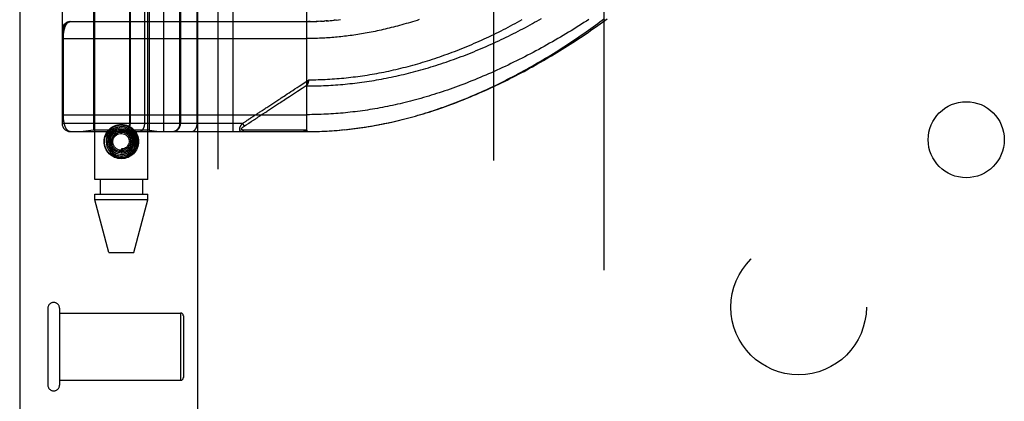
# Model space of a CAD drawing. Header units: inches. Extents: x 0 to 179, y 0 to 116.
# Tile 38 of 234: x 32.69 to 36.33, y 35.9 to 37.31. Entities that reach past the tile are written whole.
import ezdxf

# ---------------------------------------------------------------- set-up
doc = ezdxf.new("R2010")
doc.units = ezdxf.units.IN
doc.header["$LTSCALE"] = 9.842105
doc.header["$MEASUREMENT"] = 0
doc.linetypes.add('HIDDEN', pattern=[0.2, 0.1, -0.1])
doc.layers.get('0').update_dxf_attribs({"linetype": 'CONTINUOUS'})
for name, color, linetype in [('DEFAULT_2', 8, 'HIDDEN'), ('LEFTHAND_DOOR_ASSEMBLY', 7, 'CONTINUOUS'), ('SUBPANEL', 7, 'CONTINUOUS')]:
    doc.layers.add(name, color=color, linetype=linetype)

msp = doc.modelspace()

# ---------------------------------------------------------------- linework, layer by layer
at = {"color": 3, "linetype": 'Continuous'}
msp.add_line((32.6945, 84.4013), (32.6945, 33.4793), dxfattribs=at)
at = {"layer": 'DEFAULT_2', "color": 8, "linetype": 'HIDDEN'}
for p, q in [((34.4445, 34.8233), (34.4445, 79.9273)), ((32.7985, 36.2463), (32.7985, 35.9623)), ((32.8415, 36.2463), (32.8415, 35.9623)), ((32.8415, 36.2283), (33.2885, 36.2283)), ((33.2885, 36.2283), (33.2885, 35.9803)), ((33.2985, 36.2183), (33.2985, 35.9903)), ((32.8415, 35.9803), (33.2885, 35.9803))]:
    msp.add_line(p, q, dxfattribs=at)
for centre, radius, start, end in [((32.82, 36.2463), 0.0215, 0, 180), ((33.2885, 36.2183), 0.01, 0, 90), ((33.2885, 35.9903), 0.01, 270, 360), ((32.82, 35.9623), 0.0215, 180, 360)]:
    msp.add_arc(centre, radius, start, end, dxfattribs=at)
at = {"layer": 'LEFTHAND_DOOR_ASSEMBLY', "color": 3, "linetype": 'Continuous'}
msp.add_line((33.3502, 81.0503), (33.3502, 33.7003), dxfattribs=at)
at = {"layer": 'LEFTHAND_DOOR_ASSEMBLY', "color": 8, "linetype": 'HIDDEN'}
for p, q in [((33.4252, 81.0503), (33.4252, 33.7003)), ((32.9717, 36.7223), (32.9717, 39.9047)), ((33.1677, 36.7223), (33.1677, 39.9047)), ((33.226, 36.8991), (33.226, 39.6016)), ((33.4824, 36.8991), (33.4824, 39.6016)), ((32.851, 39.5716), (32.851, 36.9291)), ((33.1009, 36.9291), (33.1009, 39.5716)), ((33.1029, 36.9291), (33.1029, 39.5716)), ((33.156, 36.9291), (33.156, 39.5716)), ((33.3495, 36.9291), (33.3495, 39.5716)), ((33.7547, 36.8991), (33.7547, 37.5638)), ((32.9667, 37.4503), (32.9667, 36.9044)), ((33.1727, 37.4503), (33.1727, 36.9044)), ((33.2861, 36.9291), (33.2861, 37.4503)), ((33.2885, 37.4503), (33.2885, 36.9291)), ((32.881, 37.3053), (33.7547, 37.3053)), ((33.7662, 37.3054), (33.7605, 37.3054)), ((33.769, 37.3055), (33.7777, 37.3056)), ((33.7762, 37.3056), (33.7835, 37.3058)), ((33.7834, 37.3058), (33.7906, 37.306)), ((33.7978, 37.3063), (33.7893, 37.306)), ((33.8049, 37.3066), (33.7951, 37.3062)), ((33.8067, 37.3067), (33.8009, 37.3064)), ((33.8049, 37.3066), (33.8125, 37.3071)), ((33.812, 37.307), (33.819, 37.3075)), ((33.8261, 37.3079), (33.8183, 37.3074)), ((33.83, 37.3082), (33.8241, 37.3078)), ((33.8261, 37.3079), (33.8358, 37.3087)), ((33.8331, 37.3085), (33.8417, 37.3092)), ((33.8595, 37.3109), (33.8536, 37.3103)), ((33.8629, 37.3113), (33.8714, 37.3123)), ((32.851, 37.2428), (33.7547, 37.2428)), ((32.8556, 36.9608), (32.8556, 37.2428)), ((33.7547, 37.0859), (33.7615, 37.0904)), ((33.7547, 37.0859), (33.7588, 37.0796)), ((33.7605, 37.0861), (33.7602, 37.0849)), ((33.7608, 37.0873), (33.7605, 37.0861)), ((33.7615, 37.0904), (33.7608, 37.0873)), ((32.851, 36.9616), (33.7547, 36.9616)), ((33.5899, 36.963), (33.6027, 36.9714)), ((33.5164, 36.9291), (32.851, 36.9291)), ((33.5164, 36.9291), (33.5189, 36.9308)), ((33.5164, 36.9291), (33.523, 36.9191)), ((33.5189, 36.9308), (33.5213, 36.9324)), ((33.5213, 36.9324), (33.5237, 36.9339)), ((33.523, 36.9191), (33.5305, 36.924)), ((33.5305, 36.924), (33.5384, 36.9292)), ((33.5384, 36.9292), (33.54, 36.9302)), ((33.54, 36.9302), (33.5491, 36.9362)), ((32.881, 36.8991), (33.7547, 36.8991)), ((32.9667, 36.9044), (32.9292, 36.8991)), ((33.1727, 36.9044), (32.9667, 36.9044)), ((33.0406, 36.8985), (33.0402, 36.8981)), ((33.0409, 36.8988), (33.0406, 36.8985)), ((33.0414, 36.8993), (33.0409, 36.8988)), ((33.0428, 36.9004), (33.0414, 36.8993)), ((33.043, 36.9007), (33.0428, 36.9004)), ((33.1727, 36.9044), (33.2102, 36.8991)), ((33.5262, 36.9046), (33.5218, 36.9046)), ((33.5352, 36.9046), (33.5262, 36.9046)), ((33.567, 36.9047), (33.5352, 36.9046)), ((33.572, 36.9047), (33.567, 36.9047)), ((33.7361, 36.9048), (33.7246, 36.9048)), ((33.7487, 36.9048), (33.7361, 36.9048)), ((33.7547, 36.8991), (33.764, 36.8991)), ((33.7638, 36.8991), (33.7733, 36.8992)), ((33.7729, 36.8992), (33.7826, 36.8994)), ((33.782, 36.8994), (33.7919, 36.8996)), ((33.7911, 36.8996), (33.8013, 36.8999)), ((33.8002, 36.8998), (33.8106, 36.9002)), ((33.8093, 36.9002), (33.82, 36.9006)), ((33.8184, 36.9006), (33.8293, 36.9011)), ((33.8275, 36.901), (33.8387, 36.9016)), ((33.8366, 36.9015), (33.848, 36.9022)), ((33.8457, 36.9021), (33.8574, 36.9029)), ((33.8548, 36.9027), (33.8668, 36.9036)), ((33.864, 36.9034), (33.8761, 36.9044)), ((33.8731, 36.9042), (33.8855, 36.9053)), ((33.8823, 36.905), (33.8949, 36.9062)), ((33.8915, 36.9059), (33.9044, 36.9072)), ((33.9006, 36.9068), (33.9138, 36.9082)), ((33.9098, 36.9078), (33.9232, 36.9094)), ((33.919, 36.9089), (33.9327, 36.9105)), ((33.9282, 36.91), (33.9422, 36.9118)), ((33.9375, 36.9112), (33.9516, 36.9131)), ((33.0117, 36.8812), (33.026, 36.8766)), ((33.0697, 36.8348), (33.0697, 36.8198)), ((33.1677, 36.7223), (32.9717, 36.7223)), ((32.9912, 36.7223), (32.9912, 36.6673)), ((33.1482, 36.7223), (33.1482, 36.6673)), ((32.9717, 36.6464), (32.9717, 36.6673)), ((32.9717, 36.6673), (33.1677, 36.6673)), ((33.0232, 36.4523), (32.9717, 36.6464)), ((33.1677, 36.6464), (32.9717, 36.6464)), ((33.1162, 36.4523), (33.1677, 36.6464)), ((33.1677, 36.6464), (33.1677, 36.6673)), ((33.0232, 36.4523), (33.1162, 36.4523))]:
    msp.add_line(p, q, dxfattribs=at)
for points in [[(32.881, 37.3053), (32.8803, 37.3053), (32.8796, 37.3053), (32.8789, 37.3052), (32.8783, 37.3051), (32.8776, 37.305), (32.8769, 37.3049), (32.8762, 37.3047), (32.8755, 37.3045), (32.8748, 37.3043), (32.8741, 37.304), (32.8734, 37.3037), (32.8727, 37.3033), (32.872, 37.303), (32.8713, 37.3026), (32.8706, 37.3021), (32.8699, 37.3016), (32.8692, 37.3011), (32.8684, 37.3005), (32.8677, 37.2999), (32.867, 37.2993), (32.8663, 37.2986), (32.8656, 37.2979), (32.8649, 37.2971), (32.8642, 37.2962), (32.8635, 37.2953), (32.8628, 37.2944), (32.8621, 37.2934), (32.8614, 37.2923), (32.8607, 37.2912), (32.86, 37.29), (32.8593, 37.2887), (32.8586, 37.2873), (32.858, 37.2859), (32.8573, 37.2844), (32.8566, 37.2827), (32.856, 37.281), (32.8553, 37.2792), (32.8547, 37.2773), (32.8541, 37.2752), (32.8536, 37.2732), (32.8531, 37.2713), (32.8527, 37.2695), (32.8524, 37.2678), (32.8521, 37.2663), (32.8519, 37.2649), (32.8517, 37.2636), (32.8515, 37.2624), (32.8514, 37.2614), (32.8513, 37.2604), (32.8512, 37.2595), (32.8511, 37.2587), (32.851, 37.2579), (32.851, 37.2572), (32.851, 37.2566), (32.851, 37.2559), (32.851, 37.2553)], [(32.8556, 37.2428), (32.8556, 37.2437), (32.8556, 37.2445), (32.8556, 37.2453), (32.8556, 37.2461), (32.8556, 37.2469), (32.8556, 37.2478), (32.8557, 37.2486), (32.8557, 37.2494), (32.8557, 37.2503), (32.8558, 37.2511), (32.8558, 37.2519), (32.8559, 37.2528), (32.8559, 37.2536), (32.856, 37.2545), (32.856, 37.2553), (32.8561, 37.2562), (32.8562, 37.257), (32.8562, 37.2579), (32.8563, 37.2588), (32.8564, 37.2596), (32.8565, 37.2605), (32.8566, 37.2614), (32.8567, 37.2623), (32.8568, 37.2632), (32.857, 37.2641), (32.8571, 37.265), (32.8572, 37.2658), (32.8573, 37.2667), (32.8575, 37.2676), (32.8576, 37.2685), (32.8578, 37.2694), (32.8579, 37.2702), (32.8581, 37.2711), (32.8583, 37.272), (32.8585, 37.2729), (32.8586, 37.2737), (32.8588, 37.2746), (32.859, 37.2754), (32.8592, 37.2763), (32.8594, 37.2771), (32.8597, 37.278), (32.8599, 37.2788), (32.8601, 37.2797), (32.8603, 37.2805), (32.8606, 37.2813), (32.8608, 37.2821), (32.8611, 37.2829), (32.8614, 37.2837), (32.8616, 37.2845), (32.8619, 37.2853), (32.8622, 37.2861), (32.8625, 37.2869), (32.8628, 37.2876), (32.8631, 37.2884), (32.8634, 37.2891), (32.8638, 37.2899), (32.8641, 37.2906), (32.8644, 37.2913), (32.8648, 37.292), (32.8651, 37.2927), (32.8655, 37.2934), (32.8659, 37.294), (32.8663, 37.2947), (32.8666, 37.2953), (32.867, 37.296), (32.8674, 37.2966), (32.8679, 37.2972), (32.8683, 37.2977), (32.8687, 37.2983), (32.8692, 37.2988), (32.8696, 37.2994), (32.8701, 37.2999), (32.8705, 37.3004), (32.871, 37.3009), (32.8715, 37.3013), (32.872, 37.3017), (32.8725, 37.3022), (32.873, 37.3025), (32.8735, 37.3029), (32.874, 37.3033), (32.8746, 37.3036), (32.8751, 37.3039), (32.8756, 37.3041), (32.8762, 37.3044), (32.8768, 37.3046), (32.8773, 37.3048), (32.8779, 37.305), (32.8785, 37.3051), (32.8791, 37.3052), (32.8797, 37.3053), (32.8803, 37.3053), (32.881, 37.3053)], [(33.7547, 37.0678), (33.7635, 37.0678), (33.7723, 37.0679), (33.781, 37.068), (33.7898, 37.0682), (33.7986, 37.0684), (33.8074, 37.0687), (33.8162, 37.069), (33.825, 37.0694), (33.8339, 37.0699), (33.8427, 37.0704), (33.8515, 37.0709), (33.8603, 37.0715), (33.8692, 37.0722), (33.878, 37.0729), (33.8868, 37.0736), (33.8957, 37.0745), (33.9046, 37.0753), (33.9134, 37.0762), (33.9223, 37.0772), (33.9312, 37.0782), (33.9401, 37.0793), (33.949, 37.0805), (33.9579, 37.0817), (33.9668, 37.0829), (33.9758, 37.0842), (33.9847, 37.0856), (33.9937, 37.087), (34.0027, 37.0884), (34.0116, 37.09), (34.0206, 37.0915), (34.0296, 37.0932), (34.0387, 37.0949), (34.0477, 37.0966), (34.0567, 37.0984), (34.0658, 37.1003), (34.0749, 37.1022), (34.084, 37.1042), (34.0931, 37.1062), (34.1022, 37.1083), (34.1113, 37.1104), (34.1204, 37.1126), (34.1296, 37.1149), (34.1387, 37.1172), (34.1479, 37.1196), (34.1571, 37.122), (34.1663, 37.1245), (34.1755, 37.1271), (34.1847, 37.1297), (34.1939, 37.1324), (34.2032, 37.1351), (34.2124, 37.1379), (34.2217, 37.1408), (34.231, 37.1437), (34.2402, 37.1466), (34.2495, 37.1497), (34.2588, 37.1528), (34.2681, 37.1559), (34.2774, 37.1591), (34.2867, 37.1624), (34.296, 37.1657), (34.3054, 37.1691), (34.3147, 37.1725), (34.324, 37.176), (34.3333, 37.1795), (34.3426, 37.1831), (34.3519, 37.1868), (34.3612, 37.1905), (34.3705, 37.1943), (34.3798, 37.1981), (34.3891, 37.2019), (34.3983, 37.2059), (34.4075, 37.2098), (34.4168, 37.2138), (34.426, 37.2179), (34.4352, 37.222), (34.4443, 37.2262), (34.4535, 37.2304), (34.4626, 37.2346), (34.4717, 37.2389), (34.4808, 37.2433), (34.4898, 37.2476), (34.4988, 37.2521), (34.5078, 37.2565), (34.5167, 37.261), (34.5256, 37.2655), (34.5345, 37.2701), (34.5433, 37.2747), (34.5521, 37.2793), (34.5608, 37.2839), (34.5695, 37.2886), (34.5781, 37.2933), (34.5867, 37.298), (34.5952, 37.3028), (34.6037, 37.3076), (34.6121, 37.3124), (34.6205, 37.3172)], [(33.7547, 37.3053), (33.7618, 37.3054), (33.772, 37.3055)], [(33.7615, 37.0904), (33.7701, 37.0905), (33.7787, 37.0906), (33.7873, 37.0908), (33.7959, 37.091), (33.8045, 37.0913), (33.8131, 37.0916), (33.8217, 37.092), (33.8303, 37.0924), (33.8389, 37.0929), (33.8475, 37.0935), (33.8561, 37.0941), (33.8647, 37.0947), (33.8734, 37.0954), (33.882, 37.0962), (33.8907, 37.097), (33.8993, 37.0978), (33.908, 37.0988), (33.9166, 37.0997), (33.9253, 37.1008), (33.934, 37.1018), (33.9427, 37.103), (33.9514, 37.1042), (33.9601, 37.1054), (33.9688, 37.1067), (33.9776, 37.1081), (33.9863, 37.1095), (33.9951, 37.111), (34.0039, 37.1125), (34.0126, 37.1141), (34.0214, 37.1157), (34.0302, 37.1174), (34.0391, 37.1192), (34.0479, 37.121), (34.0567, 37.1229), (34.0656, 37.1248), (34.0744, 37.1268), (34.0833, 37.1288), (34.0922, 37.1309), (34.1011, 37.1331), (34.11, 37.1353), (34.119, 37.1376), (34.1279, 37.1399), (34.1369, 37.1423), (34.1458, 37.1447), (34.1548, 37.1473), (34.1638, 37.1498), (34.1728, 37.1525), (34.1818, 37.1552), (34.1908, 37.1579), (34.1999, 37.1607), (34.2089, 37.1636), (34.218, 37.1665), (34.227, 37.1695), (34.2361, 37.1726), (34.2452, 37.1757), (34.2542, 37.1788), (34.2633, 37.1821), (34.2724, 37.1853), (34.2815, 37.1887), (34.2906, 37.1921), (34.2997, 37.1955), (34.3088, 37.1991), (34.3179, 37.2026), (34.327, 37.2063), (34.3361, 37.2099), (34.3452, 37.2137), (34.3542, 37.2175), (34.3633, 37.2213), (34.3724, 37.2252), (34.3814, 37.2292), (34.3905, 37.2332), (34.3995, 37.2373), (34.4085, 37.2414), (34.4175, 37.2455), (34.4265, 37.2497), (34.4355, 37.254), (34.4444, 37.2583), (34.4533, 37.2626), (34.4622, 37.267), (34.4711, 37.2715), (34.4799, 37.2759), (34.4887, 37.2804), (34.4975, 37.285), (34.5062, 37.2896), (34.5149, 37.2942), (34.5236, 37.2989), (34.5322, 37.3036), (34.5408, 37.3083), (34.5493, 37.313)], [(34.7957, 37.3136), (34.7865, 37.3076), (34.7771, 37.3016), (34.7677, 37.2956), (34.7583, 37.2897), (34.7488, 37.2837), (34.7392, 37.2777), (34.7295, 37.2718), (34.7198, 37.2659), (34.7101, 37.26), (34.7002, 37.2541), (34.6904, 37.2483), (34.6805, 37.2425), (34.6705, 37.2367), (34.6605, 37.231), (34.6505, 37.2253), (34.6404, 37.2196), (34.6303, 37.214), (34.6202, 37.2084), (34.6101, 37.2028), (34.5999, 37.1973), (34.5897, 37.1919), (34.5794, 37.1865), (34.5692, 37.1811), (34.5589, 37.1758), (34.5486, 37.1705), (34.5383, 37.1653), (34.528, 37.1602), (34.5177, 37.1551), (34.5074, 37.1501), (34.4971, 37.1451), (34.4868, 37.1402), (34.4765, 37.1354), (34.4662, 37.1306), (34.4558, 37.1259), (34.4455, 37.1212), (34.4353, 37.1167), (34.425, 37.1121), (34.4147, 37.1077), (34.4045, 37.1033), (34.3942, 37.099), (34.384, 37.0948), (34.3738, 37.0906), (34.3636, 37.0865), (34.3535, 37.0825), (34.3433, 37.0785), (34.3332, 37.0746), (34.3231, 37.0708), (34.313, 37.067), (34.303, 37.0633), (34.293, 37.0597), (34.283, 37.0562), (34.273, 37.0527), (34.2631, 37.0493), (34.2532, 37.046), (34.2433, 37.0428), (34.2334, 37.0396), (34.2236, 37.0365), (34.2138, 37.0334), (34.2041, 37.0304), (34.1943, 37.0275), (34.1846, 37.0247), (34.1749, 37.0219), (34.1653, 37.0192), (34.1557, 37.0166), (34.1461, 37.014), (34.1365, 37.0115), (34.127, 37.0091), (34.1175, 37.0067), (34.108, 37.0044), (34.0986, 37.0022), (34.0892, 37), (34.0798, 36.9979), (34.0704, 36.9959), (34.0611, 36.9939), (34.0518, 36.992), (34.0425, 36.9901), (34.0332, 36.9883), (34.024, 36.9866), (34.0148, 36.9849), (34.0056, 36.9833), (33.9964, 36.9818), (33.9873, 36.9803), (33.9782, 36.9788), (33.9691, 36.9775), (33.96, 36.9762), (33.9509, 36.9749), (33.9419, 36.9737), (33.9329, 36.9726), (33.9238, 36.9715), (33.9148, 36.9705), (33.9059, 36.9695), (33.8969, 36.9686), (33.8879, 36.9677), (33.879, 36.9669), (33.8701, 36.9662), (33.8612, 36.9655), (33.8523, 36.9649), (33.8434, 36.9643), (33.8345, 36.9638), (33.8256, 36.9633), (33.8167, 36.9629)], [(33.8403, 37.3091), (33.8476, 37.3098), (33.8551, 37.3105), (33.8655, 37.3116)], [(33.8708, 37.3122), (33.8788, 37.3132)], [(34.1693, 37.3128), (34.1611, 37.3101), (34.1529, 37.3076), (34.1448, 37.3051), (34.1367, 37.3026), (34.1286, 37.3002), (34.1206, 37.2979), (34.1127, 37.2956), (34.1048, 37.2934), (34.0969, 37.2912), (34.0891, 37.2891), (34.0814, 37.2871), (34.0736, 37.2851), (34.066, 37.2831), (34.0584, 37.2812), (34.0508, 37.2794), (34.0433, 37.2776), (34.0358, 37.2759), (34.0283, 37.2742), (34.0209, 37.2726), (34.0135, 37.271), (34.0062, 37.2694), (33.9989, 37.268), (33.9917, 37.2665), (33.9845, 37.2651), (33.9773, 37.2638), (33.9702, 37.2625), (33.9631, 37.2612), (33.956, 37.26), (33.949, 37.2589), (33.942, 37.2577), (33.935, 37.2567), (33.9281, 37.2556), (33.9212, 37.2546), (33.9143, 37.2537), (33.9074, 37.2528)], [(33.9467, 36.9124), (33.956, 36.9137), (33.9653, 36.9151), (33.9746, 36.9165), (33.9839, 36.918), (33.9932, 36.9196), (34.0025, 36.9212), (34.0119, 36.9229), (34.0213, 36.9247), (34.0307, 36.9265), (34.0401, 36.9284), (34.0495, 36.9304), (34.059, 36.9324), (34.0685, 36.9345), (34.078, 36.9367), (34.0875, 36.9389), (34.0971, 36.9412), (34.1067, 36.9436), (34.1163, 36.946), (34.1259, 36.9486), (34.1355, 36.9511), (34.1452, 36.9538), (34.1549, 36.9565), (34.1646, 36.9593), (34.1744, 36.9622), (34.1841, 36.9651), (34.1939, 36.9681), (34.2037, 36.9712), (34.2135, 36.9744), (34.2232, 36.9776), (34.233, 36.9808), (34.2427, 36.9841), (34.2523, 36.9875), (34.262, 36.9909), (34.2716, 36.9944), (34.2812, 36.9979), (34.2908, 37.0015), (34.3004, 37.0051), (34.3099, 37.0088), (34.3195, 37.0125), (34.3291, 37.0164), (34.3387, 37.0203), (34.3483, 37.0242), (34.3579, 37.0282), (34.3675, 37.0323), (34.3771, 37.0364), (34.3867, 37.0406), (34.3963, 37.0449), (34.406, 37.0492), (34.4157, 37.0536), (34.4255, 37.0582), (34.4353, 37.0627), (34.4452, 37.0674), (34.4551, 37.0722), (34.4651, 37.0771), (34.4751, 37.082), (34.4852, 37.087), (34.4953, 37.0922), (34.5054, 37.0974), (34.5155, 37.1026), (34.5256, 37.108), (34.5358, 37.1134), (34.5459, 37.1188), (34.556, 37.1243), (34.566, 37.1299), (34.5761, 37.1355), (34.586, 37.1411), (34.596, 37.1468), (34.6059, 37.1526), (34.6158, 37.1583), (34.6257, 37.1642), (34.6355, 37.17), (34.6453, 37.1759), (34.655, 37.1819), (34.6647, 37.1878), (34.6743, 37.1938), (34.6839, 37.1998), (34.6934, 37.2059), (34.7029, 37.212), (34.7123, 37.2181), (34.7216, 37.2242), (34.7308, 37.2303), (34.74, 37.2364), (34.7492, 37.2426), (34.7582, 37.2487), (34.7672, 37.2549), (34.7761, 37.2611), (34.785, 37.2673), (34.7937, 37.2734), (34.8024, 37.2796), (34.811, 37.2858), (34.8195, 37.2919), (34.8279, 37.2981), (34.8362, 37.3043), (34.8445, 37.3104), (34.8526, 37.3165)], [(33.9516, 36.9131), (33.9611, 36.9145), (33.9707, 36.9159), (33.9802, 36.9174), (33.9898, 36.919), (33.9993, 36.9206), (34.0089, 36.9224), (34.0185, 36.9241), (34.0281, 36.926), (34.0378, 36.9279), (34.0475, 36.9299), (34.0571, 36.932), (34.0669, 36.9341), (34.0766, 36.9363), (34.0863, 36.9386), (34.0961, 36.9409), (34.1059, 36.9433), (34.1158, 36.9458), (34.1256, 36.9483), (34.1355, 36.951), (34.1454, 36.9537), (34.1553, 36.9564), (34.1652, 36.9593), (34.1752, 36.9622), (34.1852, 36.9652), (34.1952, 36.9683), (34.2053, 36.9714), (34.2153, 36.9746), (34.2254, 36.9779), (34.2355, 36.9813), (34.2456, 36.9847), (34.2558, 36.9883), (34.266, 36.9918), (34.2762, 36.9955), (34.2864, 36.9993), (34.2966, 37.0031), (34.3069, 37.007), (34.3172, 37.0109), (34.3275, 37.015), (34.3378, 37.0191), (34.3481, 37.0233), (34.3585, 37.0276), (34.3688, 37.0319), (34.3792, 37.0363), (34.3896, 37.0408), (34.4, 37.0454), (34.4104, 37.05), (34.4208, 37.0547), (34.4312, 37.0595), (34.4416, 37.0643), (34.452, 37.0692), (34.4625, 37.0742), (34.4729, 37.0792), (34.4833, 37.0843), (34.4937, 37.0895), (34.5041, 37.0947), (34.5145, 37.1), (34.5249, 37.1053), (34.5352, 37.1108), (34.5456, 37.1162), (34.5559, 37.1217), (34.5662, 37.1273), (34.5765, 37.1329), (34.5867, 37.1386), (34.597, 37.1443), (34.6072, 37.1501), (34.6173, 37.1559), (34.6275, 37.1617), (34.6376, 37.1676), (34.6476, 37.1736), (34.6576, 37.1795), (34.6676, 37.1855), (34.6775, 37.1916), (34.6874, 37.1976), (34.6972, 37.2037), (34.707, 37.2098), (34.7167, 37.216), (34.7264, 37.2221), (34.736, 37.2283), (34.7455, 37.2345), (34.755, 37.2407), (34.7644, 37.247), (34.7737, 37.2532), (34.783, 37.2595), (34.7922, 37.2657), (34.8014, 37.272), (34.8104, 37.2783), (34.8194, 37.2845), (34.8283, 37.2908), (34.8371, 37.2971), (34.8459, 37.3033), (34.8545, 37.3096), (34.8631, 37.3158)], [(33.9074, 37.2528), (33.9006, 37.2519), (33.8938, 37.2511), (33.887, 37.2503), (33.8803, 37.2496), (33.8735, 37.2489), (33.8668, 37.2482), (33.8601, 37.2476), (33.8534, 37.247), (33.8468, 37.2465), (33.8401, 37.246), (33.8335, 37.2455), (33.8269, 37.2451), (33.8203, 37.2447), (33.8137, 37.2443), (33.8071, 37.244), (33.8005, 37.2438), (33.794, 37.2435), (33.7874, 37.2433), (33.7809, 37.2431), (33.7743, 37.243), (33.7678, 37.2429), (33.7612, 37.2429), (33.7547, 37.2428)], [(33.6213, 36.9982), (33.6285, 37.0029), (33.632, 37.0052), (33.6356, 37.0076), (33.6393, 37.01), (33.6431, 37.0125), (33.647, 37.015), (33.6511, 37.0177), (33.6555, 37.0206), (33.6601, 37.0237), (33.6651, 37.0269), (33.6704, 37.0304), (33.6761, 37.0342), (33.6821, 37.0381), (33.6885, 37.0423), (33.6953, 37.0468), (33.7025, 37.0515), (33.71, 37.0565), (33.718, 37.0617), (33.7265, 37.0673), (33.7354, 37.0732), (33.7448, 37.0794), (33.7547, 37.0859)], [(33.7196, 37.0482), (33.7367, 37.0595), (33.7559, 37.0721)], [(33.7547, 37.0678), (33.7547, 37.068), (33.7547, 37.0682), (33.7547, 37.0684), (33.7548, 37.0686), (33.7548, 37.0688), (33.7548, 37.069), (33.7549, 37.0692), (33.7549, 37.0695), (33.755, 37.0697), (33.755, 37.0699), (33.7551, 37.0701), (33.7552, 37.0703), (33.7552, 37.0705), (33.7553, 37.0708), (33.7554, 37.071), (33.7555, 37.0712), (33.7556, 37.0714), (33.7557, 37.0717), (33.7558, 37.0719), (33.7562, 37.0726)], [(33.7588, 37.0796), (33.7586, 37.079), (33.7585, 37.0785), (33.7583, 37.0779), (33.7581, 37.0773), (33.7579, 37.0768), (33.7577, 37.0762), (33.7575, 37.0757), (33.7573, 37.0751), (33.7571, 37.0746), (33.7568, 37.0741), (33.7566, 37.0736), (33.7564, 37.0731), (33.7562, 37.0726)], [(33.7602, 37.0849), (33.7599, 37.0837), (33.7598, 37.0831), (33.7596, 37.0825), (33.7595, 37.0819), (33.7593, 37.0813), (33.7591, 37.0807), (33.759, 37.0802), (33.7588, 37.0796)], [(33.6784, 37.0212), (33.6843, 37.025), (33.6905, 37.0291), (33.6972, 37.0335), (33.7196, 37.0482)], [(33.5733, 36.9666), (33.5783, 36.9699), (33.5811, 36.9717), (33.584, 36.9736), (33.587, 36.9756), (33.5901, 36.9776), (33.5933, 36.9797), (33.5966, 36.9819), (33.6, 36.9841), (33.6034, 36.9864), (33.6069, 36.9887), (33.6105, 36.9911), (33.6141, 36.9934), (33.6177, 36.9958), (33.6213, 36.9982)], [(33.6027, 36.9714), (33.6062, 36.9737), (33.6097, 36.976), (33.6133, 36.9784), (33.6169, 36.9808), (33.6206, 36.9832), (33.6243, 36.9856), (33.628, 36.988), (33.6316, 36.9904), (33.6353, 36.9928), (33.6389, 36.9952), (33.6426, 36.9976), (33.6463, 37.0001), (33.6502, 37.0026), (33.6542, 37.0053), (33.6584, 37.008), (33.6629, 37.011), (33.6677, 37.0142), (33.6784, 37.0212)], [(32.881, 36.8991), (32.8803, 36.8991), (32.8797, 36.8992), (32.8791, 36.8992), (32.8786, 36.8993), (32.878, 36.8995), (32.8774, 36.8996), (32.8769, 36.8998), (32.8763, 36.9), (32.8758, 36.9003), (32.8752, 36.9005), (32.8747, 36.9008), (32.8742, 36.9011), (32.8737, 36.9014), (32.8732, 36.9018), (32.8727, 36.9022), (32.8722, 36.9025), (32.8717, 36.903), (32.8712, 36.9034), (32.8707, 36.9038), (32.8703, 36.9043), (32.8698, 36.9048), (32.8694, 36.9053), (32.869, 36.9058), (32.8685, 36.9064), (32.8681, 36.9069), (32.8677, 36.9075), (32.8673, 36.9081), (32.8669, 36.9087), (32.8665, 36.9093), (32.8662, 36.9099), (32.8658, 36.9106), (32.8654, 36.9112), (32.8651, 36.9119), (32.8647, 36.9125), (32.8644, 36.9132), (32.8641, 36.9139), (32.8637, 36.9146), (32.8634, 36.9154), (32.8631, 36.9161), (32.8628, 36.9168), (32.8625, 36.9176), (32.8622, 36.9183), (32.8619, 36.9191), (32.8617, 36.9198), (32.8614, 36.9206), (32.8611, 36.9214), (32.8609, 36.9222), (32.8606, 36.923), (32.8604, 36.9238), (32.8602, 36.9246), (32.8599, 36.9254), (32.8597, 36.9262), (32.8595, 36.927), (32.8593, 36.9279), (32.8591, 36.9287), (32.8589, 36.9295), (32.8587, 36.9304), (32.8585, 36.9312), (32.8584, 36.9321), (32.8582, 36.9329), (32.858, 36.9338), (32.8579, 36.9346), (32.8577, 36.9355), (32.8576, 36.9363), (32.8574, 36.9372), (32.8573, 36.9381), (32.8572, 36.9389), (32.857, 36.9398), (32.8569, 36.9407), (32.8568, 36.9415), (32.8567, 36.9424), (32.8566, 36.9433), (32.8565, 36.9441), (32.8564, 36.945), (32.8563, 36.9458), (32.8562, 36.9467), (32.8562, 36.9475), (32.8561, 36.9483), (32.856, 36.9492), (32.856, 36.95), (32.8559, 36.9508), (32.8559, 36.9517), (32.8558, 36.9525), (32.8558, 36.9533), (32.8557, 36.9542), (32.8557, 36.955), (32.8557, 36.9558), (32.8556, 36.9566), (32.8556, 36.9575), (32.8556, 36.9583), (32.8556, 36.9591), (32.8556, 36.9599), (32.8556, 36.9608)], [(33.5552, 36.9547), (33.5591, 36.9572), (33.561, 36.9585), (33.5629, 36.9597), (33.5648, 36.961), (33.5668, 36.9623), (33.5689, 36.9637), (33.571, 36.9651), (33.5733, 36.9666)], [(33.5648, 36.9465), (33.5668, 36.9478), (33.5687, 36.9491), (33.5707, 36.9504), (33.5727, 36.9517), (33.5748, 36.9531), (33.5769, 36.9545), (33.5792, 36.956), (33.5816, 36.9576), (33.5842, 36.9593), (33.587, 36.9611), (33.5899, 36.963)], [(33.8167, 36.9629), (33.8078, 36.9626), (33.799, 36.9623), (33.7901, 36.962), (33.7813, 36.9618), (33.7724, 36.9617), (33.7636, 36.9616), (33.7547, 36.9616)], [(33.016, 36.8963), (33.0207, 36.9026), (33.0261, 36.9081), (33.0323, 36.9129), (33.0391, 36.9169), (33.0464, 36.9199), (33.054, 36.9221), (33.0618, 36.9234), (33.0697, 36.9238), (33.0776, 36.9234), (33.0854, 36.9221), (33.093, 36.9199), (33.1003, 36.9169), (33.1071, 36.9129), (33.1133, 36.9081), (33.1187, 36.9026), (33.1234, 36.8963)], [(33.0732, 36.8991), (33.0739, 36.8991), (33.0745, 36.8991), (33.0752, 36.8992), (33.0758, 36.8992), (33.0764, 36.8993), (33.0771, 36.8994), (33.0777, 36.8994), (33.0784, 36.8996), (33.079, 36.8997), (33.0796, 36.8998), (33.0803, 36.9), (33.0809, 36.9001), (33.0815, 36.9003), (33.0821, 36.9005), (33.0828, 36.9007), (33.0834, 36.9009), (33.084, 36.9011), (33.0846, 36.9014), (33.0852, 36.9016), (33.0858, 36.9019), (33.0863, 36.9022), (33.0869, 36.9025), (33.0875, 36.9028), (33.0881, 36.9031), (33.0886, 36.9034), (33.0892, 36.9038), (33.0897, 36.9042), (33.0902, 36.9045), (33.0908, 36.9049), (33.0913, 36.9053), (33.0918, 36.9057), (33.0923, 36.9061), (33.0928, 36.9065), (33.0933, 36.907), (33.0937, 36.9074), (33.0942, 36.9079), (33.0947, 36.9084), (33.0951, 36.9088), (33.0955, 36.9093), (33.0959, 36.9098), (33.0964, 36.9103), (33.0968, 36.9108), (33.0971, 36.9114), (33.0975, 36.9119), (33.0979, 36.9124), (33.0982, 36.913), (33.0986, 36.9135), (33.0989, 36.9141), (33.0992, 36.9147), (33.0995, 36.9152), (33.0998, 36.9158), (33.1001, 36.9164), (33.1004, 36.917), (33.1006, 36.9176), (33.1009, 36.9182), (33.1011, 36.9188), (33.1013, 36.9195), (33.1015, 36.9201), (33.1017, 36.9207), (33.1019, 36.9213), (33.102, 36.922), (33.1022, 36.9226), (33.1023, 36.9232), (33.1024, 36.9239), (33.1025, 36.9245), (33.1026, 36.9252), (33.1027, 36.9258), (33.1028, 36.9265), (33.1028, 36.9271), (33.1029, 36.9278), (33.1029, 36.9284), (33.1029, 36.9291)], [(33.1347, 36.8991), (33.1352, 36.8991), (33.1357, 36.8991), (33.1361, 36.8992), (33.1366, 36.8992), (33.1371, 36.8993), (33.1375, 36.8994), (33.138, 36.8994), (33.1384, 36.8996), (33.1389, 36.8997), (33.1393, 36.8998), (33.1398, 36.9), (33.1402, 36.9001), (33.1407, 36.9003), (33.1411, 36.9005), (33.1416, 36.9007), (33.142, 36.9009), (33.1424, 36.9011), (33.1429, 36.9014), (33.1433, 36.9016), (33.1437, 36.9019), (33.1441, 36.9022), (33.1445, 36.9025), (33.1449, 36.9028), (33.1454, 36.9031), (33.1458, 36.9034), (33.1461, 36.9038), (33.1465, 36.9042), (33.1469, 36.9045), (33.1473, 36.9049), (33.1477, 36.9053), (33.148, 36.9057), (33.1484, 36.9061), (33.1487, 36.9065), (33.1491, 36.907), (33.1494, 36.9074), (33.1497, 36.9079), (33.1501, 36.9084), (33.1504, 36.9088), (33.1507, 36.9093), (33.151, 36.9098), (33.1513, 36.9103), (33.1516, 36.9108), (33.1519, 36.9114), (33.1521, 36.9119), (33.1524, 36.9124), (33.1526, 36.913), (33.1529, 36.9135), (33.1531, 36.9141), (33.1533, 36.9147), (33.1536, 36.9152), (33.1538, 36.9158), (33.154, 36.9164), (33.1542, 36.917), (33.1543, 36.9176), (33.1545, 36.9182), (33.1547, 36.9188), (33.1548, 36.9195), (33.155, 36.9201), (33.1551, 36.9207), (33.1552, 36.9213), (33.1554, 36.922), (33.1555, 36.9226), (33.1556, 36.9232), (33.1556, 36.9239), (33.1557, 36.9245), (33.1558, 36.9252), (33.1558, 36.9258), (33.1559, 36.9265), (33.1559, 36.9271), (33.1559, 36.9278), (33.156, 36.9284), (33.156, 36.9291)], [(33.2565, 36.8991), (33.2571, 36.8991), (33.2577, 36.8991), (33.2584, 36.8992), (33.259, 36.8992), (33.2597, 36.8993), (33.2603, 36.8994), (33.261, 36.8994), (33.2616, 36.8996), (33.2622, 36.8997), (33.2629, 36.8998), (33.2635, 36.9), (33.2641, 36.9001), (33.2648, 36.9003), (33.2654, 36.9005), (33.266, 36.9007), (33.2666, 36.9009), (33.2672, 36.9011), (33.2678, 36.9014), (33.2684, 36.9016), (33.269, 36.9019), (33.2696, 36.9022), (33.2702, 36.9025), (33.2707, 36.9028), (33.2713, 36.9031), (33.2718, 36.9034), (33.2724, 36.9038), (33.2729, 36.9042), (33.2735, 36.9045), (33.274, 36.9049), (33.2745, 36.9053), (33.275, 36.9057), (33.2755, 36.9061), (33.276, 36.9065), (33.2765, 36.907), (33.277, 36.9074), (33.2774, 36.9079), (33.2779, 36.9084), (33.2783, 36.9088), (33.2788, 36.9093), (33.2792, 36.9098), (33.2796, 36.9103), (33.28, 36.9108), (33.2804, 36.9114), (33.2808, 36.9119), (33.2811, 36.9124), (33.2815, 36.913), (33.2818, 36.9135), (33.2822, 36.9141), (33.2825, 36.9147), (33.2828, 36.9152), (33.2831, 36.9158), (33.2834, 36.9164), (33.2836, 36.917), (33.2839, 36.9176), (33.2841, 36.9182), (33.2843, 36.9188), (33.2846, 36.9195), (33.2848, 36.9201), (33.2849, 36.9207), (33.2851, 36.9213), (33.2853, 36.922), (33.2854, 36.9226), (33.2856, 36.9232), (33.2857, 36.9239), (33.2858, 36.9245), (33.2859, 36.9252), (33.286, 36.9258), (33.286, 36.9265), (33.2861, 36.9271), (33.2861, 36.9278), (33.2861, 36.9284), (33.2861, 36.9291)], [(33.3283, 36.8991), (33.3287, 36.8991), (33.3292, 36.8991), (33.3297, 36.8992), (33.3301, 36.8992), (33.3306, 36.8993), (33.3311, 36.8994), (33.3315, 36.8994), (33.332, 36.8996), (33.3324, 36.8997), (33.3329, 36.8998), (33.3333, 36.9), (33.3338, 36.9001), (33.3342, 36.9003), (33.3347, 36.9005), (33.3351, 36.9007), (33.3355, 36.9009), (33.336, 36.9011), (33.3364, 36.9014), (33.3368, 36.9016), (33.3372, 36.9019), (33.3377, 36.9022), (33.3381, 36.9025), (33.3385, 36.9028), (33.3389, 36.9031), (33.3393, 36.9034), (33.3397, 36.9038), (33.3401, 36.9042), (33.3404, 36.9045), (33.3408, 36.9049), (33.3412, 36.9053), (33.3416, 36.9057), (33.3419, 36.9061), (33.3423, 36.9065), (33.3426, 36.907), (33.343, 36.9074), (33.3433, 36.9079), (33.3436, 36.9084), (33.3439, 36.9088), (33.3442, 36.9093), (33.3445, 36.9098), (33.3448, 36.9103), (33.3451, 36.9108), (33.3454, 36.9114), (33.3457, 36.9119), (33.3459, 36.9124), (33.3462, 36.913), (33.3464, 36.9135), (33.3467, 36.9141), (33.3469, 36.9147), (33.3471, 36.9152), (33.3473, 36.9158), (33.3475, 36.9164), (33.3477, 36.917), (33.3479, 36.9176), (33.3481, 36.9182), (33.3482, 36.9188), (33.3484, 36.9195), (33.3485, 36.9201), (33.3486, 36.9207), (33.3488, 36.9213), (33.3489, 36.922), (33.349, 36.9226), (33.3491, 36.9232), (33.3492, 36.9239), (33.3492, 36.9245), (33.3493, 36.9252), (33.3494, 36.9258), (33.3494, 36.9265), (33.3494, 36.9271), (33.3495, 36.9278), (33.3495, 36.9284), (33.3495, 36.9291)], [(33.5152, 36.8991), (33.5148, 36.8991), (33.5143, 36.8991), (33.5139, 36.8992), (33.5135, 36.8992), (33.5132, 36.8992), (33.5128, 36.8993), (33.5125, 36.8994), (33.5122, 36.8995), (33.5119, 36.8995), (33.5116, 36.8996), (33.5113, 36.8997), (33.511, 36.8998), (33.5108, 36.8999), (33.5105, 36.9001), (33.5103, 36.9002), (33.5101, 36.9003), (33.5098, 36.9004), (33.5096, 36.9006), (33.5094, 36.9007), (33.5092, 36.9008), (33.5091, 36.901), (33.5089, 36.9011), (33.5087, 36.9013), (33.5086, 36.9015), (33.5084, 36.9016), (33.5083, 36.9018), (33.5081, 36.902), (33.508, 36.9021), (33.5079, 36.9023), (33.5078, 36.9025), (33.5076, 36.9027), (33.5075, 36.9029), (33.5074, 36.903), (33.5073, 36.9032), (33.5072, 36.9034), (33.5072, 36.9036), (33.5071, 36.9038), (33.507, 36.9041), (33.5069, 36.9043), (33.5069, 36.9045), (33.5068, 36.9047), (33.5068, 36.9049), (33.5067, 36.9052), (33.5067, 36.9054), (33.5066, 36.9056), (33.5066, 36.9059), (33.5066, 36.9061), (33.5065, 36.9064), (33.5065, 36.9066), (33.5065, 36.9069), (33.5065, 36.9071), (33.5065, 36.9074), (33.5065, 36.9077), (33.5065, 36.9079), (33.5065, 36.9082), (33.5066, 36.9085), (33.5066, 36.9088), (33.5066, 36.9091), (33.5066, 36.9094), (33.5067, 36.9097), (33.5067, 36.91), (33.5068, 36.9103), (33.5068, 36.9106), (33.5069, 36.9109), (33.507, 36.9112), (33.5071, 36.9115), (33.5071, 36.9119), (33.5072, 36.9122), (33.5073, 36.9125), (33.5074, 36.9129), (33.5075, 36.9132), (33.5076, 36.9136), (33.5078, 36.9139), (33.5079, 36.9143), (33.508, 36.9147), (33.5082, 36.915), (33.5083, 36.9154), (33.5085, 36.9158), (33.5086, 36.9162), (33.5088, 36.9166), (33.509, 36.917), (33.5092, 36.9174), (33.5094, 36.9178), (33.5096, 36.9183), (33.5098, 36.9187), (33.51, 36.9191), (33.5103, 36.9196), (33.5105, 36.9201), (33.5108, 36.9205), (33.511, 36.921), (33.5113, 36.9215), (33.5116, 36.922), (33.5119, 36.9225), (33.5122, 36.923), (33.5126, 36.9236), (33.5129, 36.9241), (33.5133, 36.9247), (33.5137, 36.9253), (33.5141, 36.9259), (33.5145, 36.9265), (33.515, 36.9272), (33.5154, 36.9278), (33.5159, 36.9284), (33.5164, 36.9291)], [(33.5237, 36.9339), (33.5261, 36.9355), (33.5273, 36.9363)], [(33.5273, 36.9363), (33.5299, 36.938), (33.5314, 36.939)], [(33.5314, 36.939), (33.5345, 36.9411), (33.5363, 36.9422)], [(33.5363, 36.9422), (33.5399, 36.9446), (33.5418, 36.9459), (33.5437, 36.9471)], [(33.5437, 36.9471), (33.5475, 36.9496), (33.5494, 36.9509), (33.5513, 36.9521), (33.5533, 36.9534), (33.5552, 36.9547)], [(33.5491, 36.9362), (33.5511, 36.9375), (33.553, 36.9388), (33.555, 36.9401), (33.5569, 36.9413), (33.5589, 36.9426), (33.5609, 36.9439), (33.5648, 36.9465)], [(33.0333, 36.9107), (33.0266, 36.905), (33.0207, 36.8983), (33.0159, 36.8908), (33.0122, 36.8827), (33.0117, 36.8812)], [(33.0477, 36.9131), (33.0403, 36.9094), (33.0335, 36.9045), (33.0276, 36.8988), (33.0225, 36.8921), (33.0185, 36.8848), (33.0156, 36.877), (33.0139, 36.8688), (33.0135, 36.8604), (33.0143, 36.852), (33.0163, 36.8439), (33.0195, 36.8361), (33.0239, 36.8289), (33.0293, 36.8224), (33.0356, 36.8167), (33.0427, 36.8121), (33.0504, 36.8085), (33.0585, 36.8061), (33.067, 36.805), (33.0755, 36.8051), (33.0839, 36.8064), (33.0921, 36.809), (33.0998, 36.8128)], [(33.0538, 36.91), (33.0466, 36.9071), (33.04, 36.9032), (33.034, 36.8983), (33.0289, 36.8925), (33.0246, 36.8859), (33.0215, 36.8788), (33.0194, 36.8713), (33.0185, 36.8635), (33.0188, 36.8557), (33.0203, 36.848), (33.0229, 36.8406), (33.0266, 36.8337), (33.0314, 36.8274), (33.0371, 36.8219), (33.0435, 36.8173), (33.0506, 36.8138), (33.0582, 36.8113), (33.066, 36.81), (33.074, 36.81), (33.0819, 36.8111), (33.0895, 36.8134)], [(33.021, 36.8782), (33.0216, 36.8795), (33.0222, 36.8809), (33.0228, 36.8821), (33.0234, 36.8833), (33.0241, 36.8844), (33.0247, 36.8855), (33.0253, 36.8865), (33.0259, 36.8874), (33.0266, 36.8883), (33.0272, 36.8891), (33.0278, 36.8899), (33.0284, 36.8907), (33.0289, 36.8914), (33.0295, 36.8921), (33.0301, 36.8927), (33.0306, 36.8933), (33.0312, 36.8938), (33.0317, 36.8944), (33.0322, 36.8948), (33.0327, 36.8953), (33.0332, 36.8957), (33.0336, 36.8962), (33.0341, 36.8965), (33.0345, 36.8969), (33.0349, 36.8973), (33.0353, 36.8976), (33.0357, 36.8979), (33.0361, 36.8982), (33.0365, 36.8985), (33.0369, 36.8987), (33.0372, 36.899), (33.0376, 36.8992), (33.0379, 36.8995), (33.0383, 36.8997), (33.0386, 36.8999), (33.0389, 36.9001), (33.0392, 36.9003), (33.0396, 36.9005), (33.0399, 36.9007), (33.0402, 36.9008), (33.0405, 36.901), (33.0408, 36.9012), (33.0411, 36.9013), (33.0414, 36.9015), (33.0417, 36.9016), (33.042, 36.9017), (33.0423, 36.9019), (33.0425, 36.902), (33.0428, 36.9021), (33.043, 36.9022), (33.0433, 36.9022), (33.0435, 36.9023), (33.0437, 36.9024), (33.0439, 36.9024), (33.0441, 36.9024), (33.0443, 36.9024), (33.0444, 36.9023), (33.0443, 36.9021), (33.0443, 36.902), (33.0441, 36.9018), (33.044, 36.9016), (33.0438, 36.9014), (33.0436, 36.9013), (33.0435, 36.9011), (33.0433, 36.901), (33.0432, 36.9008), (33.043, 36.9007)], [(33.0667, 36.9073), (33.0596, 36.9064), (33.0528, 36.9044), (33.0463, 36.9013), (33.0404, 36.8972), (33.0352, 36.8923), (33.0308, 36.8866), (33.0274, 36.8803), (33.025, 36.8735), (33.0237, 36.8663), (33.0235, 36.8591), (33.0245, 36.8519), (33.0265, 36.8449), (33.0297, 36.8384), (33.0338, 36.8323), (33.0388, 36.827), (33.0446, 36.8225), (33.0511, 36.819), (33.058, 36.8165), (33.0653, 36.8151), (33.0726, 36.8149), (33.08, 36.8158)], [(33.0395, 36.8975), (33.0392, 36.8972), (33.039, 36.897), (33.0387, 36.8967), (33.0384, 36.8964), (33.0381, 36.8961), (33.0378, 36.8958), (33.0375, 36.8955), (33.0372, 36.8951), (33.0368, 36.8947), (33.0364, 36.8943), (33.036, 36.8939), (33.0356, 36.8934), (33.0352, 36.893), (33.0348, 36.8924), (33.0344, 36.8919), (33.0339, 36.8913), (33.0334, 36.8907), (33.0329, 36.8901), (33.0325, 36.8894), (33.032, 36.8887), (33.0315, 36.8879), (33.0309, 36.8871), (33.0304, 36.8863), (33.0299, 36.8854), (33.0294, 36.8845), (33.0289, 36.8835), (33.0284, 36.8825), (33.0279, 36.8814), (33.0273, 36.8803), (33.0269, 36.8791), (33.0264, 36.8779), (33.0259, 36.8766)], [(33.026, 36.8766), (33.0266, 36.8782), (33.0297, 36.8847), (33.0338, 36.8907), (33.0388, 36.8959), (33.0446, 36.9003), (33.051, 36.9036), (33.0578, 36.906), (33.0648, 36.9072), (33.072, 36.9072), (33.079, 36.9062), (33.0858, 36.904), (33.0922, 36.9008), (33.0979, 36.8967), (33.1029, 36.8917), (33.1071, 36.886), (33.1102, 36.8797), (33.1124, 36.8729), (33.1134, 36.866), (33.1133, 36.859), (33.112, 36.8521), (33.1098, 36.8455)], [(33.0998, 36.8128), (33.1068, 36.8177), (33.1131, 36.8236), (33.1184, 36.8303), (33.1227, 36.8378), (33.1259, 36.8459), (33.1278, 36.8543), (33.1285, 36.8629), (33.1279, 36.8716), (33.126, 36.8801), (33.1229, 36.8882), (33.1186, 36.8958), (33.1133, 36.9027), (33.1069, 36.9087), (33.0998, 36.9138), (33.092, 36.9177), (33.0837, 36.9205), (33.075, 36.922), (33.0662, 36.9223), (33.0574, 36.9212), (33.0489, 36.9189), (33.0408, 36.9154), (33.0333, 36.9107)], [(33.0337, 36.8816), (33.0374, 36.8871), (33.0419, 36.892), (33.0472, 36.896), (33.053, 36.8991), (33.0592, 36.9012), (33.0657, 36.9022), (33.0723, 36.9022), (33.0787, 36.9011), (33.0849, 36.899), (33.0906, 36.8959), (33.0957, 36.8919), (33.1001, 36.8872), (33.1037, 36.8818), (33.1063, 36.8759), (33.1079, 36.8697), (33.1085, 36.8633), (33.108, 36.8569), (33.1064, 36.8508), (33.1039, 36.8449), (33.1005, 36.8396)], [(33.0402, 36.8981), (33.04, 36.8979), (33.0395, 36.8975)], [(33.0418, 36.8846), (33.046, 36.8889), (33.0509, 36.8924), (33.0562, 36.895), (33.062, 36.8967), (33.0679, 36.8973), (33.0738, 36.897), (33.0795, 36.8957), (33.085, 36.8934), (33.0899, 36.8903), (33.0943, 36.8864), (33.0979, 36.8818), (33.1007, 36.8766), (33.1025, 36.8711), (33.1034, 36.8654), (33.1033, 36.8596), (33.1022, 36.854), (33.1002, 36.8486), (33.0973, 36.8437), (33.0936, 36.8394)], [(33.0895, 36.8134), (33.0968, 36.8169), (33.1034, 36.8214), (33.1093, 36.8268), (33.1143, 36.8331), (33.1183, 36.8401), (33.1212, 36.8477), (33.1229, 36.8556), (33.1235, 36.8637), (33.1228, 36.8717), (33.1209, 36.8796), (33.1178, 36.8872), (33.1136, 36.8942), (33.1084, 36.9005), (33.1023, 36.906), (33.0955, 36.9105), (33.088, 36.9139), (33.0801, 36.9162), (33.072, 36.9173), (33.0637, 36.9171), (33.0556, 36.9157), (33.0477, 36.9131)], [(33.0514, 36.8867), (33.056, 36.8894), (33.061, 36.8913), (33.0662, 36.8922), (33.0715, 36.8922), (33.0767, 36.8913), (33.0816, 36.8895), (33.0861, 36.8869), (33.0901, 36.8835), (33.0934, 36.8795), (33.0959, 36.875), (33.0976, 36.8701), (33.0984, 36.865), (33.0983, 36.8599), (33.0973, 36.8549), (33.0954, 36.8502), (33.0927, 36.8459), (33.0893, 36.8421), (33.0853, 36.8391)], [(33.08, 36.8158), (33.0871, 36.8178), (33.0939, 36.821), (33.1001, 36.8251), (33.1055, 36.8302), (33.1102, 36.836), (33.1139, 36.8425), (33.1165, 36.8496), (33.1181, 36.8569), (33.1184, 36.8644), (33.1177, 36.872), (33.1157, 36.8793), (33.1127, 36.8862), (33.1086, 36.8926), (33.1036, 36.8983), (33.0977, 36.9032), (33.0912, 36.9071), (33.0841, 36.91), (33.0766, 36.9118), (33.069, 36.9124), (33.0613, 36.9118), (33.0538, 36.91)], [(33.0697, 36.8198), (33.0709, 36.8198), (33.0777, 36.8205), (33.0843, 36.8222), (33.0906, 36.8249), (33.0964, 36.8286), (33.1015, 36.8332), (33.1059, 36.8385), (33.1093, 36.8445), (33.1117, 36.851), (33.1131, 36.8578), (33.1134, 36.8647), (33.1126, 36.8716), (33.1107, 36.8784), (33.1078, 36.8847), (33.1039, 36.8905), (33.0991, 36.8957), (33.0935, 36.9), (33.0874, 36.9034), (33.0807, 36.9058), (33.0738, 36.9071), (33.0667, 36.9073)], [(33.5218, 36.9046), (33.5214, 36.9046), (33.521, 36.9046), (33.5206, 36.9046), (33.5202, 36.9046), (33.5198, 36.9046), (33.5195, 36.9047), (33.5191, 36.9047), (33.5188, 36.9047), (33.5185, 36.9048), (33.5182, 36.9048), (33.5179, 36.9049), (33.5176, 36.9049), (33.5174, 36.905), (33.5171, 36.905), (33.5169, 36.9051), (33.5167, 36.9051), (33.5164, 36.9052), (33.5162, 36.9052), (33.516, 36.9053), (33.5159, 36.9054), (33.5157, 36.9054), (33.5155, 36.9055), (33.5153, 36.9056), (33.5152, 36.9057), (33.515, 36.9057), (33.5149, 36.9058), (33.5147, 36.9059), (33.5146, 36.906), (33.5145, 36.9061), (33.5144, 36.9061), (33.5142, 36.9062), (33.5141, 36.9063), (33.514, 36.9064), (33.5139, 36.9065), (33.5138, 36.9066), (33.5138, 36.9067), (33.5137, 36.9068), (33.5136, 36.9069), (33.5135, 36.907), (33.5135, 36.9071), (33.5134, 36.9072), (33.5133, 36.9073), (33.5133, 36.9074), (33.5133, 36.9075), (33.5132, 36.9076), (33.5132, 36.9077), (33.5132, 36.9079), (33.5131, 36.908), (33.5131, 36.9081), (33.5131, 36.9082), (33.5131, 36.9083), (33.5131, 36.9085), (33.5131, 36.9086), (33.5131, 36.9087), (33.5131, 36.9089), (33.5131, 36.909), (33.5132, 36.9091), (33.5132, 36.9093), (33.5132, 36.9094), (33.5133, 36.9096), (33.5133, 36.9097), (33.5134, 36.9098), (33.5134, 36.91), (33.5135, 36.9101), (33.5136, 36.9103), (33.5136, 36.9105), (33.5137, 36.9106), (33.5138, 36.9108), (33.5139, 36.9109), (33.514, 36.9111), (33.5141, 36.9113), (33.5142, 36.9114), (33.5144, 36.9116), (33.5145, 36.9118), (33.5146, 36.912), (33.5148, 36.9122), (33.5149, 36.9123), (33.5151, 36.9125), (33.5152, 36.9127), (33.5154, 36.9129), (33.5156, 36.9131), (33.5158, 36.9133), (33.516, 36.9135), (33.5162, 36.9137), (33.5164, 36.9139), (33.5166, 36.9142), (33.5168, 36.9144), (33.5171, 36.9146), (33.5174, 36.9148), (33.5176, 36.9151), (33.5179, 36.9153), (33.5182, 36.9156), (33.5185, 36.9158), (33.5188, 36.9161), (33.5192, 36.9164), (33.5195, 36.9166), (33.5199, 36.9169), (33.5203, 36.9172), (33.5207, 36.9175), (33.5211, 36.9178), (33.5216, 36.9181), (33.522, 36.9184), (33.5225, 36.9188), (33.523, 36.9191)], [(33.5152, 36.8991), (33.5154, 36.8991), (33.5157, 36.8991), (33.5159, 36.8991), (33.5161, 36.8992), (33.5163, 36.8992), (33.5165, 36.8993), (33.5168, 36.8993), (33.517, 36.8994), (33.5172, 36.8995), (33.5174, 36.8996), (33.5176, 36.8997), (33.5178, 36.8998), (33.518, 36.8999), (33.5183, 36.9001), (33.5185, 36.9002), (33.5187, 36.9004), (33.5189, 36.9005), (33.5191, 36.9007), (33.5193, 36.9009), (33.5195, 36.9011), (33.5197, 36.9013), (33.5198, 36.9015), (33.52, 36.9017), (33.5202, 36.9019), (33.5204, 36.9022), (33.5206, 36.9024), (33.5207, 36.9026), (33.5209, 36.9029), (33.5211, 36.9032), (33.5212, 36.9034), (33.5214, 36.9037), (33.5215, 36.904), (33.5217, 36.9043), (33.5218, 36.9046)], [(33.6162, 36.9047), (33.6135, 36.9047), (33.6108, 36.9047), (33.6082, 36.9047), (33.6056, 36.9047), (33.603, 36.9047), (33.6005, 36.9047), (33.572, 36.9047)], [(33.6465, 36.9047), (33.6427, 36.9047), (33.639, 36.9047), (33.6353, 36.9047), (33.6318, 36.9047), (33.6284, 36.9047), (33.6251, 36.9047), (33.622, 36.9047), (33.6162, 36.9047)], [(33.7246, 36.9048), (33.7193, 36.9048), (33.7141, 36.9048), (33.7091, 36.9048), (33.7042, 36.9048), (33.6994, 36.9048), (33.6947, 36.9048), (33.6901, 36.9048), (33.6856, 36.9048), (33.6814, 36.9048), (33.6773, 36.9048), (33.6733, 36.9048), (33.6694, 36.9048), (33.6656, 36.9047), (33.6618, 36.9047), (33.658, 36.9047), (33.6542, 36.9047), (33.6465, 36.9047)], [(33.7547, 36.9049), (33.7547, 36.9048), (33.7547, 36.9046), (33.7547, 36.9045), (33.7547, 36.9043), (33.7546, 36.9042), (33.7546, 36.904), (33.7546, 36.9039), (33.7545, 36.9037), (33.7545, 36.9036), (33.7544, 36.9034), (33.7543, 36.9033), (33.7543, 36.9032), (33.7542, 36.903), (33.7541, 36.9029), (33.754, 36.9028), (33.7539, 36.9027), (33.7538, 36.9025), (33.7537, 36.9024), (33.7536, 36.9023), (33.7535, 36.9022), (33.7534, 36.902), (33.7532, 36.9019), (33.7531, 36.9018), (33.7529, 36.9017), (33.7528, 36.9016), (33.7526, 36.9015), (33.7525, 36.9013), (33.7523, 36.9012), (33.7521, 36.9011), (33.7519, 36.901), (33.7517, 36.9009), (33.7515, 36.9008), (33.7512, 36.9007), (33.751, 36.9006), (33.7507, 36.9005), (33.7505, 36.9004), (33.7502, 36.9003), (33.7499, 36.9002), (33.7496, 36.9001), (33.7493, 36.9), (33.749, 36.8999), (33.7486, 36.8998), (33.7483, 36.8997), (33.7479, 36.8996), (33.7475, 36.8996), (33.7471, 36.8995), (33.7466, 36.8994), (33.7462, 36.8994), (33.7457, 36.8993), (33.7453, 36.8992), (33.7448, 36.8992), (33.7442, 36.8992), (33.7437, 36.8991), (33.7432, 36.8991), (33.7426, 36.8991), (33.742, 36.8991)], [(33.742, 36.8991), (33.7422, 36.8991), (33.7424, 36.8991), (33.7427, 36.8991), (33.7429, 36.8992), (33.7431, 36.8992), (33.7433, 36.8993), (33.7436, 36.8994), (33.7438, 36.8994), (33.744, 36.8995), (33.7442, 36.8996), (33.7444, 36.8997), (33.7447, 36.8998), (33.7449, 36.9), (33.7451, 36.9001), (33.7453, 36.9003), (33.7455, 36.9004), (33.7457, 36.9006), (33.7459, 36.9008), (33.7461, 36.901), (33.7463, 36.9011), (33.7465, 36.9014), (33.7467, 36.9016), (33.7469, 36.9018), (33.7471, 36.902), (33.7472, 36.9023), (33.7474, 36.9025), (33.7476, 36.9028), (33.7478, 36.903), (33.7479, 36.9033), (33.7481, 36.9036), (33.7482, 36.9039), (33.7484, 36.9042), (33.7485, 36.9045), (33.7487, 36.9048)], [(33.7547, 36.9049), (33.7537, 36.9049), (33.7527, 36.9048), (33.7517, 36.9048), (33.7507, 36.9048), (33.7497, 36.9048), (33.7487, 36.9048)], [(33.1098, 36.8455), (33.1064, 36.8394), (33.1022, 36.8339), (33.0971, 36.8292), (33.0914, 36.8253), (33.0851, 36.8224), (33.0785, 36.8206), (33.0717, 36.8199), (33.0649, 36.8202), (33.0582, 36.8217), (33.0518, 36.8242), (33.046, 36.8277), (33.0408, 36.832), (33.0364, 36.8372), (33.0329, 36.8429), (33.0303, 36.8492), (33.0289, 36.8558), (33.0285, 36.8624), (33.0291, 36.8691), (33.0309, 36.8756), (33.0337, 36.8816)], [(33.1005, 36.8396), (33.0962, 36.8349), (33.0912, 36.831), (33.0857, 36.828), (33.0797, 36.826), (33.0736, 36.825), (33.0673, 36.825), (33.0612, 36.826), (33.0553, 36.8281), (33.0499, 36.831), (33.045, 36.8349), (33.0409, 36.8394), (33.0376, 36.8446), (33.0352, 36.8503), (33.0338, 36.8562), (33.0335, 36.8623), (33.0341, 36.8684), (33.0357, 36.8742), (33.0383, 36.8797), (33.0418, 36.8846)], [(33.0936, 36.8394), (33.0892, 36.8357), (33.0843, 36.8329), (33.079, 36.831), (33.0734, 36.83), (33.0678, 36.8299), (33.0623, 36.8309), (33.0571, 36.8328), (33.0522, 36.8355), (33.0479, 36.839), (33.0443, 36.8432), (33.0415, 36.848), (33.0396, 36.8531), (33.0386, 36.8585), (33.0385, 36.8639), (33.0394, 36.8693), (33.0412, 36.8744), (33.0439, 36.8791), (33.0473, 36.8833), (33.0514, 36.8867)], [(33.1234, 36.8284), (33.1187, 36.8221), (33.1133, 36.8166), (33.1071, 36.8118), (33.1003, 36.8078), (33.093, 36.8048), (33.0854, 36.8026), (33.0776, 36.8013), (33.0697, 36.8009), (33.0618, 36.8013), (33.054, 36.8026), (33.0464, 36.8048), (33.0391, 36.8078), (33.0323, 36.8118), (33.0261, 36.8166), (33.0207, 36.8221), (33.016, 36.8284)], [(33.0853, 36.8391), (33.0808, 36.8368), (33.076, 36.8354), (33.0711, 36.8348), (33.0697, 36.8348)]]:
    msp.add_lwpolyline(points, dxfattribs=at)
for radius in [0.0635, 0.0625]:
    msp.add_circle((33.0697, 36.8623), radius, dxfattribs=at)
for centre, start, end in [((32.881, 37.2753), 90.0001, 180), ((32.881, 36.9291), 180, 270), ((33.0709, 36.9291), 270, 360), ((33.2585, 36.9291), 270, 360)]:
    msp.add_arc(centre, 0.03, start, end, dxfattribs=at)
at = {"layer": 'SUBPANEL', "color": 8, "linetype": 'HIDDEN'}
msp.add_line((34.8507, 37.3712), (34.8507, 35.7816), dxfattribs=at)
for centre, radius in [((36.1882, 36.8691), 0.1405), ((35.5695, 36.2503), 0.25)]:
    msp.add_circle(centre, radius, dxfattribs=at)

doc.saveas('drawing.dxf')
